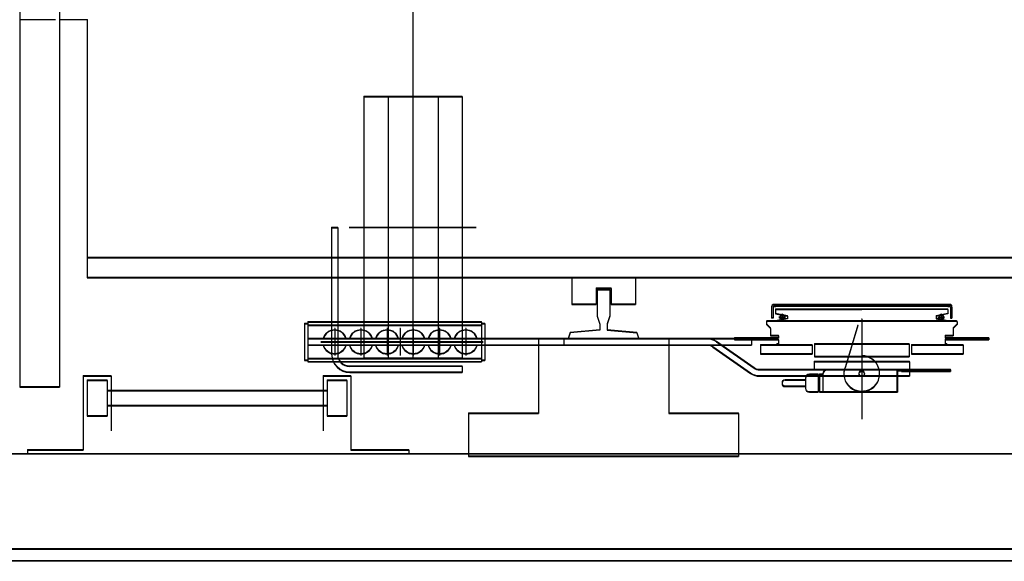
# Model space of a CAD drawing. Header units: millimetres. Extents: x -8642 to 28269, y -6609 to 3701.
# Tile 113 of 256: x 2194 to 2318, y -534 to -465. Entities that reach past the tile are written whole.
import ezdxf

# ---------------------------------------------------------------- set-up
doc = ezdxf.new("R2010")
doc.units = ezdxf.units.MM
doc.header["$LTSCALE"] = 1000
doc.header["$MEASUREMENT"] = 0
doc.linetypes.add('rzut 1 pietra$0$ArchiTECH.PC Solid Line Type', pattern=[0])
doc.linetypes.add('SUFIT_1 PIETRO$0$ArchiTECH.PC Solid Line Type', pattern=[0])
doc.layers.add('IS_ARCH', color=254, linetype='Continuous', lineweight=18)
doc.layers.add('SUFIT_1 PIETRO$0$INWENTARYZACJA', color=254, linetype='Continuous')

msp = doc.modelspace()

# ---------------------------------------------------------------- linework, layer by layer
at = {"layer": 'IS_ARCH', "linetype": 'rzut 1 pietra$0$ArchiTECH.PC Solid Line Type'}
for p, q in [((2199, -329.07), (2199, -511.57)), ((2199, -329.07), (2199, -511.57)), ((2199, -329.07), (2199, -511.57)), ((2243.5, -342.62), (2243.5, -508.02)), ((2243.5, -342.62), (2243.5, -508.02)), ((2243.5, -342.62), (2243.5, -508.02)), ((2202.5, -465.32), (2202.5, -497.82)), ((2202.5, -465.32), (2202.5, -497.82)), ((2202.5, -465.32), (2202.5, -497.82)), ((2237.3, -475.05), (2249.68, -475.05)), ((2237.3, -475.05), (2237.3, -507.99)), ((2237.3, -475.05), (2249.68, -475.05)), ((2237.3, -475.05), (2237.3, -507.99)), ((2237.3, -475.05), (2237.3, -507.99)), ((2237.3, -475.05), (2249.68, -475.05)), ((2240.4, -475.05), (2240.4, -507.99)), ((2240.4, -475.05), (2240.4, -507.99)), ((2240.4, -475.05), (2240.4, -507.99)), ((2246.68, -475.05), (2246.68, -507.99)), ((2246.68, -475.05), (2246.68, -507.99)), ((2246.68, -475.05), (2246.68, -507.99)), ((2249.68, -475.05), (2249.68, -507.99)), ((2249.68, -475.05), (2249.68, -507.99)), ((2249.68, -475.05), (2249.68, -507.99)), ((2233.27, -491.52), (2233.27, -507.45)), ((2233.27, -491.52), (2234.03, -491.52)), ((2233.27, -491.52), (2233.27, -507.45)), ((2233.27, -491.52), (2234.03, -491.52)), ((2233.27, -491.52), (2234.03, -491.52)), ((2233.27, -491.52), (2233.27, -507.45)), ((2234.03, -491.52), (2234.03, -507.49)), ((2234.03, -491.52), (2234.03, -507.49)), ((2234.03, -491.52), (2234.03, -507.49)), ((2251.44, -491.52), (2235.46, -491.52)), ((2251.44, -491.52), (2235.46, -491.52)), ((2251.44, -491.52), (2235.46, -491.52)), ((2202.5, -495.32), (2352.5, -495.32)), ((2202.5, -495.32), (2352.5, -495.32)), ((2202.5, -495.32), (2352.5, -495.32)), ((2202.5, -497.82), (2355, -497.82)), ((2202.5, -497.82), (2355, -497.82)), ((2202.5, -497.82), (2355, -497.82)), ((2263.5, -497.82), (2263.5, -501.17)), ((2263.5, -497.82), (2263.5, -501.17)), ((2263.5, -497.82), (2263.5, -501.17)), ((2271.5, -497.82), (2271.5, -501.17)), ((2271.5, -497.82), (2271.5, -501.17)), ((2271.5, -497.82), (2271.5, -501.17)), ((2266.56, -499.17), (2266.56, -501.17)), ((2266.56, -499.17), (2268.44, -499.17)), ((2266.56, -499.17), (2266.56, -501.17)), ((2266.56, -499.17), (2268.44, -499.17)), ((2266.56, -499.17), (2268.44, -499.17)), ((2266.56, -499.17), (2266.56, -501.17)), ((2266.71, -499.32), (2266.71, -502.66)), ((2266.71, -499.32), (2268.29, -499.32)), ((2266.71, -499.32), (2266.71, -502.66)), ((2266.71, -499.32), (2268.29, -499.32)), ((2266.71, -499.32), (2268.29, -499.32)), ((2266.71, -499.32), (2266.71, -502.66)), ((2268.29, -499.32), (2268.29, -502.66)), ((2268.29, -499.32), (2268.29, -502.66)), ((2268.29, -499.32), (2268.29, -502.66)), ((2268.44, -499.17), (2268.44, -501.17)), ((2268.44, -499.17), (2268.44, -501.17)), ((2268.44, -499.17), (2268.44, -501.17)), ((2263.5, -501.17), (2266.56, -501.17)), ((2263.5, -501.17), (2266.56, -501.17)), ((2263.5, -501.17), (2266.56, -501.17)), ((2268.44, -501.17), (2271.5, -501.17)), ((2268.44, -501.17), (2271.5, -501.17)), ((2268.44, -501.17), (2271.5, -501.17)), ((2288.65, -501.51), (2288.65, -502.91)), ((2288.65, -501.51), (2288.65, -502.91)), ((2288.65, -501.51), (2288.65, -502.91)), ((2288.85, -501.51), (2288.85, -502.91)), ((2288.85, -501.51), (2288.85, -502.91)), ((2288.85, -501.51), (2288.85, -502.91)), ((2288.95, -501.21), (2311.05, -501.21)), ((2288.95, -501.21), (2311.05, -501.21)), ((2288.95, -501.21), (2311.05, -501.21)), ((2288.95, -501.41), (2289.18, -501.41)), ((2288.95, -501.41), (2289.18, -501.41)), ((2288.95, -501.41), (2289.18, -501.41)), ((2289.15, -501.81), (2289.15, -502.36)), ((2289.15, -501.81), (2300, -501.81)), ((2289.15, -501.81), (2289.15, -502.36)), ((2289.15, -501.81), (2300, -501.81)), ((2289.15, -501.81), (2300, -501.81)), ((2289.15, -501.81), (2289.15, -502.36)), ((2310.83, -501.41), (2289.18, -501.41)), ((2310.83, -501.41), (2289.18, -501.41)), ((2310.83, -501.41), (2289.18, -501.41)), ((2310.85, -501.81), (2300, -501.81)), ((2310.85, -501.81), (2300, -501.81)), ((2310.85, -501.81), (2300, -501.81)), ((2310.83, -501.41), (2311.05, -501.41)), ((2310.83, -501.41), (2311.05, -501.41)), ((2310.83, -501.41), (2311.05, -501.41)), ((2310.85, -501.81), (2310.85, -502.36)), ((2310.85, -501.81), (2310.85, -502.36)), ((2310.85, -501.81), (2310.85, -502.36)), ((2311.15, -501.51), (2311.15, -502.91)), ((2311.15, -501.51), (2311.15, -502.91)), ((2311.15, -501.51), (2311.15, -502.91)), ((2311.35, -501.51), (2311.35, -502.91)), ((2311.35, -501.51), (2311.35, -502.91)), ((2311.35, -501.51), (2311.35, -502.91)), ((2266.71, -502.66), (2267.02, -503.66)), ((2266.71, -502.66), (2267.02, -503.66)), ((2266.71, -502.66), (2267.02, -503.66)), ((2268.29, -502.66), (2267.97, -503.66)), ((2268.29, -502.66), (2267.97, -503.66)), ((2268.29, -502.66), (2267.97, -503.66)), ((2288.85, -502.91), (2288.65, -502.91)), ((2288.85, -502.91), (2288.65, -502.91)), ((2288.85, -502.91), (2288.65, -502.91)), ((2289.15, -502.36), (2290.65, -502.63)), ((2289.15, -502.36), (2290.65, -502.63)), ((2289.15, -502.36), (2290.65, -502.63)), ((2290.65, -503), (2289.15, -503.26)), ((2290.65, -503), (2289.15, -503.26)), ((2290.65, -503), (2289.15, -503.26)), ((2289.58, -502.81), (2290.42, -502.81)), ((2289.58, -502.81), (2290.42, -502.81)), ((2289.58, -502.81), (2290.42, -502.81)), ((2290, -502.39), (2290, -503.23)), ((2290, -502.39), (2290, -503.23)), ((2290, -502.39), (2290, -503.23)), ((2290.65, -502.63), (2290.65, -503)), ((2290.65, -502.63), (2290.65, -503)), ((2290.65, -502.63), (2290.65, -503)), ((2300, -503.04), (2300, -515.61)), ((2300, -503.04), (2300, -515.61)), ((2300, -503.04), (2300, -515.61)), ((2310.85, -502.36), (2309.35, -502.63)), ((2310.85, -502.36), (2309.35, -502.63)), ((2310.85, -502.36), (2309.35, -502.63)), ((2309.35, -502.63), (2309.35, -503)), ((2309.35, -502.63), (2309.35, -503)), ((2309.35, -502.63), (2309.35, -503)), ((2309.35, -503), (2310.85, -503.26)), ((2309.35, -503), (2310.85, -503.26)), ((2309.35, -503), (2310.85, -503.26)), ((2309.58, -502.81), (2310.42, -502.81)), ((2309.58, -502.81), (2310.42, -502.81)), ((2309.58, -502.81), (2310.42, -502.81)), ((2310, -502.39), (2310, -503.23)), ((2310, -502.39), (2310, -503.23)), ((2310, -502.39), (2310, -503.23)), ((2311.15, -502.91), (2311.35, -502.91)), ((2311.15, -502.91), (2311.35, -502.91)), ((2311.15, -502.91), (2311.35, -502.91)), ((2229.85, -503.62), (2229.85, -508.22)), ((2229.85, -503.62), (2230.25, -503.62)), ((2229.85, -503.62), (2229.85, -508.22)), ((2229.85, -503.62), (2230.25, -503.62)), ((2229.85, -503.62), (2230.25, -503.62)), ((2229.85, -503.62), (2229.85, -508.22)), ((2230.25, -503.42), (2252.15, -503.42)), ((2230.25, -503.42), (2230.25, -508.42)), ((2230.25, -503.42), (2252.15, -503.42)), ((2230.25, -503.42), (2230.25, -508.42)), ((2230.25, -503.42), (2230.25, -508.42)), ((2230.25, -503.42), (2252.15, -503.42)), ((2230.25, -503.82), (2252.15, -503.82)), ((2230.25, -503.82), (2252.15, -503.82)), ((2230.25, -503.82), (2252.15, -503.82)), ((2233.65, -504.21), (2233.65, -507.6)), ((2233.65, -504.21), (2233.65, -507.6)), ((2233.65, -504.21), (2233.65, -507.6)), ((2236.95, -504.21), (2236.95, -507.6)), ((2236.95, -504.21), (2236.95, -507.6)), ((2236.95, -504.21), (2236.95, -507.6)), ((2240.25, -504.21), (2240.25, -507.6)), ((2240.25, -504.21), (2240.25, -507.6)), ((2240.25, -504.21), (2240.25, -507.6)), ((2241.9, -504.21), (2241.9, -507.6)), ((2241.9, -504.21), (2241.9, -507.6)), ((2241.9, -504.21), (2241.9, -507.6)), ((2243.55, -504.21), (2243.55, -507.6)), ((2243.55, -504.21), (2243.55, -507.6)), ((2243.55, -504.21), (2243.55, -507.6)), ((2246.85, -504.21), (2246.85, -507.6)), ((2246.85, -504.21), (2246.85, -507.6)), ((2246.85, -504.21), (2246.85, -507.6)), ((2250.15, -504.21), (2250.15, -507.6)), ((2250.15, -504.21), (2250.15, -507.6)), ((2250.15, -504.21), (2250.15, -507.6)), ((2252.15, -503.42), (2252.15, -508.42)), ((2252.15, -503.42), (2252.15, -508.42)), ((2252.15, -503.42), (2252.15, -508.42)), ((2252.15, -503.62), (2252.55, -503.62)), ((2252.15, -503.62), (2252.55, -503.62)), ((2252.15, -503.62), (2252.55, -503.62)), ((2252.55, -503.62), (2252.55, -508.22)), ((2252.55, -503.62), (2252.55, -508.22)), ((2252.55, -503.62), (2252.55, -508.22)), ((2267.02, -504.41), (2263.3, -504.73)), ((2267.02, -504.41), (2263.3, -504.73)), ((2267.02, -504.41), (2263.3, -504.73)), ((2267.02, -503.66), (2267.02, -504.41)), ((2267.02, -503.66), (2267.02, -504.41)), ((2267.02, -503.66), (2267.02, -504.41)), ((2267.97, -503.66), (2267.97, -504.41)), ((2267.97, -503.66), (2267.97, -504.41)), ((2267.97, -503.66), (2267.97, -504.41)), ((2267.97, -504.41), (2271.7, -504.73)), ((2267.97, -504.41), (2271.7, -504.73)), ((2267.97, -504.41), (2271.7, -504.73)), ((2288.1, -503.26), (2288, -503.36)), ((2288.1, -503.26), (2288, -503.36)), ((2288.1, -503.26), (2288, -503.36)), ((2288, -503.36), (2288, -503.71)), ((2288, -503.36), (2288, -503.71)), ((2288, -503.36), (2288, -503.71)), ((2288, -503.71), (2288.5, -504.21)), ((2288, -503.71), (2288.5, -504.21)), ((2288, -503.71), (2288.5, -504.21)), ((2288.1, -503.26), (2311.9, -503.26)), ((2288.1, -503.26), (2311.9, -503.26)), ((2288.1, -503.26), (2311.9, -503.26)), ((2288.5, -504.21), (2288.5, -505.11)), ((2288.5, -504.21), (2288.5, -505.11)), ((2288.5, -504.21), (2288.5, -505.11)), ((2299.5, -503.81), (2297.94, -509.02)), ((2299.5, -503.81), (2297.94, -509.02)), ((2299.5, -503.81), (2297.94, -509.02)), ((2312, -503.71), (2311.5, -504.21)), ((2312, -503.71), (2311.5, -504.21)), ((2312, -503.71), (2311.5, -504.21)), ((2311.5, -504.21), (2311.5, -505.11)), ((2311.5, -504.21), (2311.5, -505.11)), ((2311.5, -504.21), (2311.5, -505.11)), ((2311.9, -503.26), (2312, -503.36)), ((2311.9, -503.26), (2312, -503.36)), ((2311.9, -503.26), (2312, -503.36)), ((2312, -503.36), (2312, -503.71)), ((2312, -503.36), (2312, -503.71)), ((2312, -503.36), (2312, -503.71)), ((2230.25, -505.52), (2286.1, -505.52)), ((2230.25, -505.52), (2286.1, -505.52)), ((2230.25, -505.52), (2286.1, -505.52)), ((2259.3, -505.52), (2275.7, -505.52)), ((2259.3, -505.52), (2259.3, -514.92)), ((2259.3, -505.52), (2275.7, -505.52)), ((2259.3, -505.52), (2259.3, -514.92)), ((2259.3, -505.52), (2259.3, -514.92)), ((2259.3, -505.52), (2275.7, -505.52)), ((2262.5, -505.52), (2262.5, -506.32)), ((2280.55, -505.52), (2262.5, -505.52)), ((2262.5, -505.52), (2262.5, -506.32)), ((2280.55, -505.52), (2262.5, -505.52)), ((2280.55, -505.52), (2262.5, -505.52)), ((2262.5, -505.52), (2262.5, -506.32)), ((2263.3, -504.73), (2263.05, -505.52)), ((2263.3, -504.73), (2263.05, -505.52)), ((2263.3, -504.73), (2263.05, -505.52)), ((2271.7, -504.73), (2271.95, -505.52)), ((2271.7, -504.73), (2271.95, -505.52)), ((2271.7, -504.73), (2271.95, -505.52)), ((2275.7, -505.52), (2275.7, -514.92)), ((2275.7, -505.52), (2275.7, -514.92)), ((2275.7, -505.52), (2275.7, -514.92)), ((2284, -505.41), (2289.5, -505.41)), ((2284, -505.41), (2284, -505.61)), ((2284, -505.41), (2289.5, -505.41)), ((2284, -505.41), (2284, -505.61)), ((2284, -505.41), (2284, -505.61)), ((2284, -505.41), (2289.5, -505.41)), ((2284, -505.61), (2289.5, -505.61)), ((2284, -505.61), (2289.5, -505.61)), ((2284, -505.61), (2289.5, -505.61)), ((2286.1, -505.52), (2286.1, -506.32)), ((2286.1, -505.52), (2286.1, -506.32)), ((2286.1, -505.52), (2286.1, -506.32)), ((2288.5, -505.11), (2289.5, -505.11)), ((2288.5, -505.11), (2289.5, -505.11)), ((2288.5, -505.11), (2289.5, -505.11)), ((2289.5, -505.11), (2289.5, -505.41)), ((2289.5, -505.11), (2289.5, -505.41)), ((2289.5, -505.11), (2289.5, -505.41)), ((2289.5, -505.61), (2289.5, -506.16)), ((2289.5, -505.61), (2289.5, -506.16)), ((2289.5, -505.61), (2289.5, -506.16)), ((2310.5, -505.11), (2310.5, -505.41)), ((2310.5, -505.11), (2311.5, -505.11)), ((2310.5, -505.11), (2310.5, -505.41)), ((2310.5, -505.11), (2311.5, -505.11)), ((2310.5, -505.11), (2311.5, -505.11)), ((2310.5, -505.11), (2310.5, -505.41)), ((2316, -505.41), (2310.5, -505.41)), ((2316, -505.41), (2310.5, -505.41)), ((2316, -505.41), (2310.5, -505.41)), ((2310.5, -505.61), (2310.5, -506.16)), ((2310.5, -505.61), (2316, -505.61)), ((2310.5, -505.61), (2310.5, -506.16)), ((2310.5, -505.61), (2316, -505.61)), ((2310.5, -505.61), (2316, -505.61)), ((2310.5, -505.61), (2310.5, -506.16)), ((2316, -505.41), (2316, -505.61)), ((2316, -505.41), (2316, -505.61)), ((2316, -505.41), (2316, -505.61)), ((2230.25, -506.32), (2286.1, -506.32)), ((2230.25, -506.32), (2286.1, -506.32)), ((2230.25, -506.32), (2286.1, -506.32)), ((2231.9, -505.92), (2252.36, -505.92)), ((2231.9, -505.92), (2252.36, -505.92)), ((2231.9, -505.92), (2252.36, -505.92)), ((2280.55, -506.32), (2262.5, -506.32)), ((2280.55, -506.32), (2262.5, -506.32)), ((2280.55, -506.32), (2262.5, -506.32)), ((2281.24, -506.54), (2285.98, -509.86)), ((2281.24, -506.54), (2285.98, -509.86)), ((2281.24, -506.54), (2285.98, -509.86)), ((2281.7, -505.88), (2286.44, -509.2)), ((2281.7, -505.88), (2286.44, -509.2)), ((2281.7, -505.88), (2286.44, -509.2)), ((2287.25, -506.31), (2293.75, -506.31)), ((2287.25, -506.31), (2287.25, -507.41)), ((2287.25, -506.31), (2293.75, -506.31)), ((2287.25, -506.31), (2287.25, -507.41)), ((2287.25, -506.31), (2287.25, -507.41)), ((2287.25, -506.31), (2293.75, -506.31)), ((2289.3, -506.16), (2289.5, -506.16)), ((2289.3, -506.16), (2289.3, -506.31)), ((2289.3, -506.16), (2289.5, -506.16)), ((2289.3, -506.16), (2289.3, -506.31)), ((2289.3, -506.16), (2289.3, -506.31)), ((2289.3, -506.16), (2289.5, -506.16)), ((2293.75, -506.31), (2293.75, -507.41)), ((2293.75, -506.31), (2293.75, -507.41)), ((2293.75, -506.31), (2293.75, -507.41)), ((2294.05, -506.18), (2305.95, -506.18)), ((2294.05, -506.18), (2294.05, -507.78)), ((2294.05, -506.18), (2305.95, -506.18)), ((2294.05, -506.18), (2294.05, -507.78)), ((2294.05, -506.18), (2294.05, -507.78)), ((2294.05, -506.18), (2305.95, -506.18)), ((2305.95, -506.18), (2305.95, -507.78)), ((2305.95, -506.18), (2305.95, -507.78)), ((2305.95, -506.18), (2305.95, -507.78)), ((2306.25, -506.31), (2312.75, -506.31)), ((2306.25, -506.31), (2306.25, -507.41)), ((2306.25, -506.31), (2312.75, -506.31)), ((2306.25, -506.31), (2306.25, -507.41)), ((2306.25, -506.31), (2306.25, -507.41)), ((2306.25, -506.31), (2312.75, -506.31)), ((2310.5, -506.16), (2310.7, -506.16)), ((2310.5, -506.16), (2310.7, -506.16)), ((2310.5, -506.16), (2310.7, -506.16)), ((2310.7, -506.16), (2310.7, -506.31)), ((2310.7, -506.16), (2310.7, -506.31)), ((2310.7, -506.16), (2310.7, -506.31)), ((2312.75, -506.31), (2312.75, -507.41)), ((2312.75, -506.31), (2312.75, -507.41)), ((2312.75, -506.31), (2312.75, -507.41)), ((2230.25, -508.02), (2252.15, -508.02)), ((2230.25, -508.02), (2252.15, -508.02)), ((2230.25, -508.02), (2252.15, -508.02)), ((2237.3, -507.99), (2249.68, -507.99)), ((2237.3, -507.99), (2249.68, -507.99)), ((2237.3, -507.99), (2249.68, -507.99)), ((2237.3, -507.99), (2249.68, -507.99)), ((2237.3, -507.99), (2249.68, -507.99)), ((2237.3, -507.99), (2249.68, -507.99)), ((2287.25, -507.41), (2293.75, -507.41)), ((2287.25, -507.41), (2293.75, -507.41)), ((2287.25, -507.41), (2293.75, -507.41)), ((2294.05, -507.78), (2305.95, -507.78)), ((2294.05, -507.78), (2305.95, -507.78)), ((2294.05, -507.78), (2305.95, -507.78)), ((2306.25, -507.41), (2312.75, -507.41)), ((2306.25, -507.41), (2312.75, -507.41)), ((2306.25, -507.41), (2312.75, -507.41)), ((2229.85, -508.22), (2230.25, -508.22)), ((2229.85, -508.22), (2230.25, -508.22)), ((2229.85, -508.22), (2230.25, -508.22)), ((2230.25, -508.42), (2252.15, -508.42)), ((2230.25, -508.42), (2252.15, -508.42)), ((2230.25, -508.42), (2252.15, -508.42)), ((2249.68, -508.99), (2235.53, -508.99)), ((2249.68, -508.99), (2235.53, -508.99)), ((2249.68, -508.99), (2235.53, -508.99)), ((2249.68, -508.97), (2249.68, -509.75)), ((2249.68, -508.97), (2249.68, -509.75)), ((2249.68, -508.97), (2249.68, -509.75)), ((2252.15, -508.22), (2252.55, -508.22)), ((2252.15, -508.22), (2252.55, -508.22)), ((2252.15, -508.22), (2252.55, -508.22)), ((2294, -508.41), (2294, -509.41)), ((2294, -508.41), (2306, -508.41)), ((2294, -508.41), (2294, -509.41)), ((2294, -508.41), (2306, -508.41)), ((2294, -508.41), (2306, -508.41)), ((2294, -508.41), (2294, -509.41)), ((2306, -508.41), (2306, -509.41)), ((2306, -508.41), (2306, -509.41)), ((2306, -508.41), (2306, -509.41)), ((2202, -510.2), (2205.5, -510.2)), ((2202, -510.2), (2202, -519.5)), ((2202, -510.2), (2205.5, -510.2)), ((2202, -510.2), (2202, -519.5)), ((2202, -510.2), (2202, -519.5)), ((2202, -510.2), (2205.5, -510.2)), ((2205.5, -510.2), (2205.5, -517.1)), ((2205.5, -510.2), (2205.5, -517.1)), ((2205.5, -510.2), (2205.5, -517.1)), ((2232.2, -510.2), (2232.2, -517.1)), ((2232.2, -510.2), (2235.7, -510.2)), ((2232.2, -510.2), (2232.2, -517.1)), ((2232.2, -510.2), (2235.7, -510.2)), ((2232.2, -510.2), (2235.7, -510.2)), ((2232.2, -510.2), (2232.2, -517.1)), ((2235.57, -509.75), (2249.68, -509.75)), ((2235.57, -509.75), (2249.68, -509.75)), ((2235.57, -509.75), (2249.68, -509.75)), ((2235.7, -510.2), (2235.7, -519.5)), ((2235.7, -510.2), (2235.7, -519.5)), ((2235.7, -510.2), (2235.7, -519.5)), ((2287.13, -509.42), (2306, -509.42)), ((2287.13, -509.42), (2306, -509.42)), ((2287.13, -509.42), (2306, -509.42)), ((2287.13, -510.22), (2306, -510.22)), ((2287.13, -510.22), (2306, -510.22)), ((2287.13, -510.22), (2306, -510.22)), ((2292.9, -510.5), (2292.9, -511.73)), ((2292.9, -510.5), (2292.9, -511.73)), ((2292.9, -510.5), (2292.9, -511.73)), ((2293.4, -510), (2294.5, -510)), ((2293.4, -510), (2294.5, -510)), ((2293.4, -510), (2294.5, -510)), ((2294, -509.41), (2297.81, -509.41)), ((2294, -509.41), (2297.81, -509.41)), ((2294, -509.41), (2297.81, -509.41)), ((2294.5, -510), (2294.5, -512.23)), ((2294.5, -510), (2294.5, -512.23)), ((2294.5, -510), (2294.5, -512.23)), ((2294.5, -510.2), (2294.7, -510.2)), ((2294.5, -510.2), (2294.7, -510.2)), ((2294.5, -510.2), (2294.7, -510.2)), ((2294.7, -510), (2295.1, -510)), ((2294.7, -510), (2294.7, -512.23)), ((2294.7, -510), (2295.1, -510)), ((2294.7, -510), (2294.7, -512.23)), ((2294.7, -510), (2294.7, -512.23)), ((2294.7, -510), (2295.1, -510)), ((2295.1, -510.01), (2295.1, -512.21)), ((2295.1, -510.01), (2295.1, -512.21)), ((2295.1, -510.01), (2295.1, -512.21)), ((2304.05, -509.41), (2311.15, -509.41)), ((2304.05, -509.41), (2311.15, -509.41)), ((2304.05, -509.41), (2311.15, -509.41)), ((2304.4, -509.41), (2304.4, -512.21)), ((2304.4, -509.41), (2304.4, -512.21)), ((2304.4, -509.41), (2304.4, -512.21)), ((2304.5, -509.51), (2304.5, -512.21)), ((2304.5, -509.51), (2305, -509.51)), ((2304.5, -509.51), (2304.5, -512.21)), ((2304.5, -509.51), (2305, -509.51)), ((2304.5, -509.51), (2305, -509.51)), ((2304.5, -509.51), (2304.5, -512.21)), ((2305, -509.41), (2305, -509.61)), ((2305, -509.41), (2305, -509.61)), ((2305, -509.41), (2305, -509.61)), ((2305, -509.61), (2311.15, -509.61)), ((2305, -509.61), (2311.15, -509.61)), ((2305, -509.61), (2311.15, -509.61)), ((2305.5, -509.41), (2305.5, -509.61)), ((2305.5, -509.41), (2305.5, -509.61)), ((2305.5, -509.41), (2305.5, -509.61)), ((2311.15, -509.41), (2306, -509.41)), ((2311.15, -509.41), (2306, -509.41)), ((2311.15, -509.41), (2306, -509.41)), ((2306, -509.42), (2306, -510.22)), ((2306, -509.42), (2306, -510.22)), ((2306, -509.42), (2306, -510.22)), ((2311.15, -509.41), (2311.15, -509.61)), ((2311.15, -509.41), (2311.15, -509.61)), ((2311.15, -509.41), (2311.15, -509.61)), ((2194, -511.57), (2199, -511.57)), ((2194, -511.57), (2199, -511.57)), ((2194, -511.57), (2199, -511.57)), ((2202.5, -510.75), (2205, -510.75)), ((2202.5, -510.75), (2202.5, -515.25)), ((2202.5, -510.75), (2205, -510.75)), ((2202.5, -510.75), (2202.5, -515.25)), ((2202.5, -510.75), (2202.5, -515.25)), ((2202.5, -510.75), (2205, -510.75)), ((2205, -510.75), (2205, -515.25)), ((2205, -510.75), (2205, -515.25)), ((2205, -510.75), (2205, -515.25)), ((2232.7, -510.75), (2235.2, -510.75)), ((2232.7, -510.75), (2232.7, -515.25)), ((2232.7, -510.75), (2235.2, -510.75)), ((2232.7, -510.75), (2232.7, -515.25)), ((2232.7, -510.75), (2232.7, -515.25)), ((2232.7, -510.75), (2235.2, -510.75)), ((2235.2, -510.75), (2235.2, -515.25)), ((2235.2, -510.75), (2235.2, -515.25)), ((2235.2, -510.75), (2235.2, -515.25)), ((2290.36, -510.71), (2292.9, -510.71)), ((2290.36, -510.71), (2292.9, -510.71)), ((2290.36, -510.71), (2292.9, -510.71)), ((2290.36, -511.51), (2292.9, -511.51)), ((2290.36, -511.51), (2292.9, -511.51)), ((2290.36, -511.51), (2292.9, -511.51)), ((2205, -512.05), (2232.7, -512.05)), ((2205, -512.05), (2232.7, -512.05)), ((2205, -512.05), (2232.7, -512.05)), ((2293.4, -512.23), (2294.5, -512.23)), ((2293.4, -512.23), (2294.5, -512.23)), ((2293.4, -512.23), (2294.5, -512.23)), ((2294.5, -512.02), (2294.7, -512.02)), ((2294.5, -512.02), (2294.7, -512.02)), ((2294.5, -512.02), (2294.7, -512.02)), ((2294.7, -512.23), (2295.1, -512.23)), ((2294.7, -512.23), (2295.1, -512.23)), ((2294.7, -512.23), (2295.1, -512.23)), ((2295.1, -512.21), (2304.5, -512.21)), ((2295.1, -512.21), (2304.5, -512.21)), ((2295.1, -512.21), (2304.5, -512.21)), ((2205, -513.95), (2232.7, -513.95)), ((2205, -513.95), (2232.7, -513.95)), ((2205, -513.95), (2232.7, -513.95)), ((2202.5, -515.25), (2205, -515.25)), ((2202.5, -515.25), (2205, -515.25)), ((2202.5, -515.25), (2205, -515.25)), ((2232.7, -515.25), (2235.2, -515.25)), ((2232.7, -515.25), (2235.2, -515.25)), ((2232.7, -515.25), (2235.2, -515.25)), ((2250.5, -514.92), (2259.3, -514.92)), ((2250.5, -514.92), (2250.5, -520.32)), ((2250.5, -514.92), (2259.3, -514.92)), ((2250.5, -514.92), (2250.5, -520.32)), ((2250.5, -514.92), (2250.5, -520.32)), ((2250.5, -514.92), (2259.3, -514.92)), ((2275.7, -514.92), (2284.5, -514.92)), ((2275.7, -514.92), (2284.5, -514.92)), ((2275.7, -514.92), (2284.5, -514.92)), ((2284.5, -514.92), (2284.5, -520.32)), ((2284.5, -514.92), (2284.5, -520.32)), ((2284.5, -514.92), (2284.5, -520.32)), ((2371.87, -520), (2182, -520)), ((2372, -520), (2182, -520)), ((2182, -520), (2372, -520)), ((2182, -520), (2372, -520)), ((2182, -520), (2372, -520)), ((2195, -519.5), (2202, -519.5)), ((2195, -519.5), (2195, -520)), ((2195, -519.5), (2202, -519.5)), ((2195, -519.5), (2195, -520)), ((2195, -519.5), (2195, -520)), ((2195, -519.5), (2202, -519.5)), ((2235.7, -519.5), (2243, -519.5)), ((2235.7, -519.5), (2243, -519.5)), ((2235.7, -519.5), (2243, -519.5)), ((2243, -519.5), (2243, -520)), ((2243, -519.5), (2243, -520)), ((2243, -519.5), (2243, -520)), ((2250.5, -520.32), (2284.5, -520.32)), ((2250.5, -520.32), (2284.5, -520.32)), ((2250.5, -520.32), (2284.5, -520.32)), ((2170, -532), (2383.87, -532)), ((2170, -532), (2384, -532)), ((2386, -533.51), (2160, -533.51))]:
    msp.add_line(p, q, dxfattribs=at)
for centre, radius in [((2290, -502.81), 0.3), ((2310, -502.81), 0.3), ((2300, -509.91), 0.34)]:
    msp.add_circle(centre, radius, dxfattribs=at)
for centre, radius, start, end in [((2288.95, -501.51), 0.3, 90, 180), ((2288.95, -501.51), 0.3, 90, 180), ((2288.95, -501.51), 0.1, 90, 180), ((2288.95, -501.51), 0.1, 90, 180), ((2311.05, -501.51), 0.3, 0, 90), ((2311.05, -501.51), 0.3, 0, 90), ((2311.05, -501.51), 0.1, 0, 90), ((2311.05, -501.51), 0.1, 0, 90), ((2233.65, -505.92), 1.5, 15.466, 164.534), ((2236.95, -505.92), 1.5, 15.466, 164.534), ((2240.25, -505.92), 1.5, 15.466, 164.534), ((2243.55, -505.92), 1.5, 15.466, 164.534), ((2246.85, -505.92), 1.5, 15.466, 164.534), ((2250.15, -505.92), 1.5, 15.466, 164.534), ((2280.55, -507.52), 2, 55, 90), ((2233.65, -505.92), 1.5, 195.466, 344.534), ((2236.95, -505.92), 1.5, 195.466, 344.534), ((2240.25, -505.92), 1.5, 195.466, 344.534), ((2243.55, -505.92), 1.5, 195.466, 344.534), ((2246.85, -505.92), 1.5, 195.466, 344.534), ((2250.15, -505.92), 1.5, 195.466, 344.534), ((2280.55, -507.52), 1.2, 55, 90), ((2235.57, -507.45), 2.3, 180, 270), ((2235.53, -507.49), 1.5, 180, 270), ((2300, -509.91), 2.25, 156.5423, 90), ((2287.13, -508.22), 1.2, 235, 270), ((2287.13, -508.22), 2, 235, 270), ((2293.4, -510.5), 0.5, 90, 180), ((2295.7, -510.01), 0.6, 90, 180), ((2290.36, -511.11), 0.4, 90, 270), ((2293.4, -511.73), 0.5, 180, 270)]:
    msp.add_arc(centre, radius, start, end, dxfattribs=at)
at = {"layer": 'SUFIT_1 PIETRO$0$INWENTARYZACJA', "linetype": 'SUFIT_1 PIETRO$0$ArchiTECH.PC Solid Line Type'}
for p, q in [((2194, -329.15), (2194, -511.65)), ((2194, -329.15), (2194, -511.65)), ((2194, -329.15), (2194, -511.65)), ((2199, -329.15), (2199, -511.65)), ((2199, -329.15), (2199, -511.65)), ((2199, -329.15), (2199, -511.65)), ((2243.5, -342.7), (2243.5, -508.1)), ((2243.5, -342.7), (2243.5, -508.1)), ((2243.5, -342.7), (2243.5, -508.1)), ((2194, -465.4), (2198.5, -465.4)), ((2194, -465.4), (2198.5, -465.4)), ((2194, -465.4), (2198.5, -465.4)), ((2199, -465.4), (2202.5, -465.4)), ((2199, -465.4), (2202.5, -465.4)), ((2199, -465.4), (2202.5, -465.4)), ((2202.5, -465.4), (2202.5, -497.9)), ((2202.5, -465.4), (2202.5, -497.9)), ((2202.5, -465.4), (2202.5, -497.9)), ((2237.3, -475.13), (2249.68, -475.13)), ((2237.3, -475.13), (2237.3, -508.07)), ((2237.3, -475.13), (2237.3, -508.07)), ((2237.3, -475.13), (2249.68, -475.13)), ((2237.3, -475.13), (2237.3, -508.07)), ((2237.3, -475.13), (2249.68, -475.13)), ((2240.4, -475.13), (2240.4, -508.07)), ((2240.4, -475.13), (2240.4, -508.07)), ((2240.4, -475.13), (2240.4, -508.07)), ((2246.68, -475.13), (2246.68, -508.07)), ((2246.68, -475.13), (2246.68, -508.07)), ((2246.68, -475.13), (2246.68, -508.07)), ((2249.68, -475.13), (2249.68, -508.07)), ((2249.68, -475.13), (2249.68, -508.07)), ((2249.68, -475.13), (2249.68, -508.07)), ((2233.27, -491.6), (2233.27, -507.53)), ((2233.27, -491.6), (2234.03, -491.6)), ((2233.27, -491.6), (2234.03, -491.6)), ((2233.27, -491.6), (2233.27, -507.53)), ((2233.27, -491.6), (2234.03, -491.6)), ((2233.27, -491.6), (2233.27, -507.53)), ((2234.03, -491.6), (2234.03, -507.57)), ((2234.03, -491.6), (2234.03, -507.57)), ((2234.03, -491.6), (2234.03, -507.57)), ((2251.44, -491.6), (2235.46, -491.6)), ((2251.44, -491.6), (2235.46, -491.6)), ((2251.44, -491.6), (2235.46, -491.6)), ((2202.5, -495.4), (2352.5, -495.4)), ((2202.5, -495.4), (2352.5, -495.4)), ((2202.5, -495.4), (2352.5, -495.4)), ((2202.5, -497.9), (2355, -497.9)), ((2202.5, -497.9), (2355, -497.9)), ((2202.5, -497.9), (2355, -497.9)), ((2263.5, -497.9), (2263.5, -501.25)), ((2263.5, -497.9), (2263.5, -501.25)), ((2263.5, -497.9), (2263.5, -501.25)), ((2271.5, -497.9), (2271.5, -501.25)), ((2271.5, -497.9), (2271.5, -501.25)), ((2271.5, -497.9), (2271.5, -501.25)), ((2266.56, -499.25), (2266.56, -501.25)), ((2266.56, -499.25), (2268.44, -499.25)), ((2266.56, -499.25), (2268.44, -499.25)), ((2266.56, -499.25), (2266.56, -501.25)), ((2266.56, -499.25), (2268.44, -499.25)), ((2266.56, -499.25), (2266.56, -501.25)), ((2266.71, -499.4), (2266.71, -502.74)), ((2266.71, -499.4), (2268.29, -499.4)), ((2266.71, -499.4), (2268.29, -499.4)), ((2266.71, -499.4), (2266.71, -502.74)), ((2266.71, -499.4), (2268.29, -499.4)), ((2266.71, -499.4), (2266.71, -502.74)), ((2268.29, -499.4), (2268.29, -502.74)), ((2268.29, -499.4), (2268.29, -502.74)), ((2268.29, -499.4), (2268.29, -502.74)), ((2268.44, -499.25), (2268.44, -501.25)), ((2268.44, -499.25), (2268.44, -501.25)), ((2268.44, -499.25), (2268.44, -501.25)), ((2263.5, -501.25), (2266.56, -501.25)), ((2263.5, -501.25), (2266.56, -501.25)), ((2263.5, -501.25), (2266.56, -501.25)), ((2268.44, -501.25), (2271.5, -501.25)), ((2268.44, -501.25), (2271.5, -501.25)), ((2268.44, -501.25), (2271.5, -501.25)), ((2288.65, -501.6), (2288.65, -503)), ((2288.65, -501.6), (2288.65, -503)), ((2288.65, -501.6), (2288.65, -503)), ((2288.85, -501.6), (2288.85, -503)), ((2288.85, -501.6), (2288.85, -503)), ((2288.85, -501.6), (2288.85, -503)), ((2288.95, -501.3), (2311.05, -501.3)), ((2288.95, -501.3), (2311.05, -501.3)), ((2288.95, -501.3), (2311.05, -501.3)), ((2288.95, -501.5), (2289.18, -501.5)), ((2288.95, -501.5), (2289.18, -501.5)), ((2288.95, -501.5), (2289.18, -501.5)), ((2289.15, -501.9), (2289.15, -502.45)), ((2289.15, -501.9), (2300, -501.9)), ((2289.15, -501.9), (2300, -501.9)), ((2289.15, -501.9), (2289.15, -502.45)), ((2289.15, -501.9), (2300, -501.9)), ((2289.15, -501.9), (2289.15, -502.45)), ((2310.83, -501.5), (2289.18, -501.5)), ((2310.83, -501.5), (2289.18, -501.5)), ((2310.83, -501.5), (2289.18, -501.5)), ((2310.85, -501.9), (2300, -501.9)), ((2310.85, -501.9), (2300, -501.9)), ((2310.85, -501.9), (2300, -501.9)), ((2310.83, -501.5), (2311.05, -501.5)), ((2310.83, -501.5), (2311.05, -501.5)), ((2310.83, -501.5), (2311.05, -501.5)), ((2310.85, -501.9), (2310.85, -502.45)), ((2310.85, -501.9), (2310.85, -502.45)), ((2310.85, -501.9), (2310.85, -502.45)), ((2311.15, -501.6), (2311.15, -503)), ((2311.15, -501.6), (2311.15, -503)), ((2311.15, -501.6), (2311.15, -503)), ((2311.35, -501.6), (2311.35, -503)), ((2311.35, -501.6), (2311.35, -503)), ((2311.35, -501.6), (2311.35, -503)), ((2266.71, -502.74), (2267.02, -503.74)), ((2266.71, -502.74), (2267.02, -503.74)), ((2266.71, -502.74), (2267.02, -503.74)), ((2268.29, -502.74), (2267.97, -503.74)), ((2268.29, -502.74), (2267.97, -503.74)), ((2268.29, -502.74), (2267.97, -503.74)), ((2288.85, -503), (2288.65, -503)), ((2288.85, -503), (2288.65, -503)), ((2288.85, -503), (2288.65, -503)), ((2289.15, -502.45), (2290.65, -502.71)), ((2289.15, -502.45), (2290.65, -502.71)), ((2289.15, -502.45), (2290.65, -502.71)), ((2290.65, -503.08), (2289.15, -503.35)), ((2290.65, -503.08), (2289.15, -503.35)), ((2290.65, -503.08), (2289.15, -503.35)), ((2289.58, -502.9), (2290.42, -502.9)), ((2289.58, -502.9), (2290.42, -502.9)), ((2289.58, -502.9), (2290.42, -502.9)), ((2290, -502.48), (2290, -503.32)), ((2290, -502.48), (2290, -503.32)), ((2290, -502.48), (2290, -503.32)), ((2290.65, -502.71), (2290.65, -503.08)), ((2290.65, -502.71), (2290.65, -503.08)), ((2290.65, -502.71), (2290.65, -503.08)), ((2300, -503.12), (2300, -515.69)), ((2300, -503.12), (2300, -515.69)), ((2300, -503.12), (2300, -515.69)), ((2310.85, -502.45), (2309.35, -502.71)), ((2310.85, -502.45), (2309.35, -502.71)), ((2310.85, -502.45), (2309.35, -502.71)), ((2309.35, -502.71), (2309.35, -503.08)), ((2309.35, -502.71), (2309.35, -503.08)), ((2309.35, -502.71), (2309.35, -503.08)), ((2309.35, -503.08), (2310.85, -503.35)), ((2309.35, -503.08), (2310.85, -503.35)), ((2309.35, -503.08), (2310.85, -503.35)), ((2309.58, -502.9), (2310.42, -502.9)), ((2309.58, -502.9), (2310.42, -502.9)), ((2309.58, -502.9), (2310.42, -502.9)), ((2310, -502.48), (2310, -503.32)), ((2310, -502.48), (2310, -503.32)), ((2310, -502.48), (2310, -503.32)), ((2311.15, -503), (2311.35, -503)), ((2311.15, -503), (2311.35, -503)), ((2311.15, -503), (2311.35, -503)), ((2229.85, -503.7), (2229.85, -508.3)), ((2229.85, -503.7), (2230.25, -503.7)), ((2229.85, -503.7), (2230.25, -503.7)), ((2229.85, -503.7), (2229.85, -508.3)), ((2229.85, -503.7), (2230.25, -503.7)), ((2229.85, -503.7), (2229.85, -508.3)), ((2230.25, -503.5), (2252.15, -503.5)), ((2230.25, -503.5), (2230.25, -508.5)), ((2230.25, -503.5), (2230.25, -508.5)), ((2230.25, -503.5), (2252.15, -503.5)), ((2230.25, -503.5), (2230.25, -508.5)), ((2230.25, -503.5), (2252.15, -503.5)), ((2230.25, -503.9), (2252.15, -503.9)), ((2230.25, -503.9), (2252.15, -503.9)), ((2230.25, -503.9), (2252.15, -503.9)), ((2233.65, -504.29), (2233.65, -507.68)), ((2233.65, -504.29), (2233.65, -507.68)), ((2233.65, -504.29), (2233.65, -507.68)), ((2236.95, -504.29), (2236.95, -507.68)), ((2236.95, -504.29), (2236.95, -507.68)), ((2236.95, -504.29), (2236.95, -507.68)), ((2240.25, -504.29), (2240.25, -507.68)), ((2240.25, -504.29), (2240.25, -507.68)), ((2240.25, -504.29), (2240.25, -507.68)), ((2241.9, -504.29), (2241.9, -507.68)), ((2241.9, -504.29), (2241.9, -507.68)), ((2241.9, -504.29), (2241.9, -507.68)), ((2243.55, -504.29), (2243.55, -507.68)), ((2243.55, -504.29), (2243.55, -507.68)), ((2243.55, -504.29), (2243.55, -507.68)), ((2246.85, -504.29), (2246.85, -507.68)), ((2246.85, -504.29), (2246.85, -507.68)), ((2246.85, -504.29), (2246.85, -507.68)), ((2250.15, -504.29), (2250.15, -507.68)), ((2250.15, -504.29), (2250.15, -507.68)), ((2250.15, -504.29), (2250.15, -507.68)), ((2252.15, -503.5), (2252.15, -508.5)), ((2252.15, -503.5), (2252.15, -508.5)), ((2252.15, -503.5), (2252.15, -508.5)), ((2252.15, -503.7), (2252.55, -503.7)), ((2252.15, -503.7), (2252.55, -503.7)), ((2252.15, -503.7), (2252.55, -503.7)), ((2252.55, -503.7), (2252.55, -508.3)), ((2252.55, -503.7), (2252.55, -508.3)), ((2252.55, -503.7), (2252.55, -508.3)), ((2267.02, -503.74), (2267.02, -504.49)), ((2267.02, -503.74), (2267.02, -504.49)), ((2267.02, -503.74), (2267.02, -504.49)), ((2267.97, -503.74), (2267.97, -504.49)), ((2267.97, -503.74), (2267.97, -504.49)), ((2267.97, -503.74), (2267.97, -504.49)), ((2288.1, -503.35), (2288, -503.45)), ((2288.1, -503.35), (2288, -503.45)), ((2288.1, -503.35), (2288, -503.45)), ((2288, -503.45), (2288, -503.8)), ((2288, -503.45), (2288, -503.8)), ((2288, -503.45), (2288, -503.8)), ((2288, -503.8), (2288.5, -504.3)), ((2288, -503.8), (2288.5, -504.3)), ((2288, -503.8), (2288.5, -504.3)), ((2288.1, -503.35), (2311.9, -503.35)), ((2288.1, -503.35), (2311.9, -503.35)), ((2288.1, -503.35), (2311.9, -503.35)), ((2288.5, -504.3), (2288.5, -505.2)), ((2288.5, -504.3), (2288.5, -505.2)), ((2288.5, -504.3), (2288.5, -505.2)), ((2299.5, -503.9), (2297.94, -509.1)), ((2299.5, -503.9), (2297.94, -509.1)), ((2299.5, -503.9), (2297.94, -509.1)), ((2312, -503.8), (2311.5, -504.3)), ((2312, -503.8), (2311.5, -504.3)), ((2312, -503.8), (2311.5, -504.3)), ((2311.5, -504.3), (2311.5, -505.2)), ((2311.5, -504.3), (2311.5, -505.2)), ((2311.5, -504.3), (2311.5, -505.2)), ((2311.9, -503.35), (2312, -503.45)), ((2311.9, -503.35), (2312, -503.45)), ((2311.9, -503.35), (2312, -503.45)), ((2312, -503.45), (2312, -503.8)), ((2312, -503.45), (2312, -503.8)), ((2312, -503.45), (2312, -503.8)), ((2230.25, -505.6), (2286.1, -505.6)), ((2230.25, -505.6), (2286.1, -505.6)), ((2230.25, -505.6), (2286.1, -505.6)), ((2259.3, -505.6), (2275.7, -505.6)), ((2259.3, -505.6), (2259.3, -515)), ((2259.3, -505.6), (2259.3, -515)), ((2259.3, -505.6), (2275.7, -505.6)), ((2259.3, -505.6), (2259.3, -515)), ((2259.3, -505.6), (2275.7, -505.6)), ((2262.5, -505.6), (2262.5, -506.4)), ((2280.55, -505.6), (2262.5, -505.6)), ((2280.55, -505.6), (2262.5, -505.6)), ((2262.5, -505.6), (2262.5, -506.4)), ((2280.55, -505.6), (2262.5, -505.6)), ((2262.5, -505.6), (2262.5, -506.4)), ((2263.3, -504.81), (2263.05, -505.6)), ((2263.3, -504.81), (2263.05, -505.6)), ((2263.3, -504.81), (2263.05, -505.6)), ((2267.02, -504.49), (2263.3, -504.81)), ((2267.02, -504.49), (2263.3, -504.81)), ((2267.02, -504.49), (2263.3, -504.81)), ((2267.97, -504.49), (2271.7, -504.81)), ((2267.97, -504.49), (2271.7, -504.81)), ((2267.97, -504.49), (2271.7, -504.81)), ((2271.7, -504.81), (2271.95, -505.6)), ((2271.7, -504.81), (2271.95, -505.6)), ((2271.7, -504.81), (2271.95, -505.6)), ((2275.7, -505.6), (2275.7, -515)), ((2275.7, -505.6), (2275.7, -515)), ((2275.7, -505.6), (2275.7, -515)), ((2284, -505.5), (2289.5, -505.5)), ((2284, -505.5), (2284, -505.7)), ((2284, -505.5), (2284, -505.7)), ((2284, -505.5), (2289.5, -505.5)), ((2284, -505.5), (2284, -505.7)), ((2284, -505.5), (2289.5, -505.5)), ((2286.1, -505.6), (2286.1, -506.4)), ((2286.1, -505.6), (2286.1, -506.4)), ((2286.1, -505.6), (2286.1, -506.4)), ((2288.5, -505.2), (2289.5, -505.2)), ((2288.5, -505.2), (2289.5, -505.2)), ((2288.5, -505.2), (2289.5, -505.2)), ((2289.5, -505.2), (2289.5, -505.5)), ((2289.5, -505.2), (2289.5, -505.5)), ((2289.5, -505.2), (2289.5, -505.5)), ((2310.5, -505.2), (2310.5, -505.5)), ((2310.5, -505.2), (2311.5, -505.2)), ((2310.5, -505.2), (2311.5, -505.2)), ((2310.5, -505.2), (2310.5, -505.5)), ((2310.5, -505.2), (2311.5, -505.2)), ((2310.5, -505.2), (2310.5, -505.5)), ((2316, -505.5), (2310.5, -505.5)), ((2316, -505.5), (2310.5, -505.5)), ((2316, -505.5), (2310.5, -505.5)), ((2316, -505.5), (2316, -505.7)), ((2316, -505.5), (2316, -505.7)), ((2316, -505.5), (2316, -505.7)), ((2230.25, -506.4), (2286.1, -506.4)), ((2230.25, -506.4), (2286.1, -506.4)), ((2230.25, -506.4), (2286.1, -506.4)), ((2231.9, -506), (2252.36, -506)), ((2231.9, -506), (2252.36, -506)), ((2231.9, -506), (2252.36, -506)), ((2280.55, -506.4), (2262.5, -506.4)), ((2280.55, -506.4), (2262.5, -506.4)), ((2280.55, -506.4), (2262.5, -506.4)), ((2281.24, -506.62), (2285.98, -509.94)), ((2281.24, -506.62), (2285.98, -509.94)), ((2281.24, -506.62), (2285.98, -509.94)), ((2281.7, -505.97), (2286.44, -509.29)), ((2281.7, -505.97), (2286.44, -509.29)), ((2281.7, -505.97), (2286.44, -509.29)), ((2284, -505.7), (2289.5, -505.7)), ((2284, -505.7), (2289.5, -505.7)), ((2284, -505.7), (2289.5, -505.7)), ((2287.25, -506.4), (2293.75, -506.4)), ((2287.25, -506.4), (2287.25, -507.5)), ((2287.25, -506.4), (2287.25, -507.5)), ((2287.25, -506.4), (2293.75, -506.4)), ((2287.25, -506.4), (2287.25, -507.5)), ((2287.25, -506.4), (2293.75, -506.4)), ((2289.3, -506.25), (2289.5, -506.25)), ((2289.3, -506.25), (2289.3, -506.4)), ((2289.3, -506.25), (2289.3, -506.4)), ((2289.3, -506.25), (2289.5, -506.25)), ((2289.3, -506.25), (2289.3, -506.4)), ((2289.3, -506.25), (2289.5, -506.25)), ((2289.5, -505.7), (2289.5, -506.25)), ((2289.5, -505.7), (2289.5, -506.25)), ((2289.5, -505.7), (2289.5, -506.25)), ((2293.75, -506.4), (2293.75, -507.5)), ((2293.75, -506.4), (2293.75, -507.5)), ((2293.75, -506.4), (2293.75, -507.5)), ((2294.05, -506.27), (2305.95, -506.27)), ((2294.05, -506.27), (2294.05, -507.87)), ((2294.05, -506.27), (2294.05, -507.87)), ((2294.05, -506.27), (2305.95, -506.27)), ((2294.05, -506.27), (2294.05, -507.87)), ((2294.05, -506.27), (2305.95, -506.27)), ((2305.95, -506.27), (2305.95, -507.87)), ((2305.95, -506.27), (2305.95, -507.87)), ((2305.95, -506.27), (2305.95, -507.87)), ((2306.25, -506.4), (2312.75, -506.4)), ((2306.25, -506.4), (2306.25, -507.5)), ((2306.25, -506.4), (2306.25, -507.5)), ((2306.25, -506.4), (2312.75, -506.4)), ((2306.25, -506.4), (2306.25, -507.5)), ((2306.25, -506.4), (2312.75, -506.4)), ((2310.5, -505.7), (2310.5, -506.25)), ((2310.5, -505.7), (2316, -505.7)), ((2310.5, -505.7), (2316, -505.7)), ((2310.5, -505.7), (2310.5, -506.25)), ((2310.5, -505.7), (2316, -505.7)), ((2310.5, -505.7), (2310.5, -506.25)), ((2310.5, -506.25), (2310.7, -506.25)), ((2310.5, -506.25), (2310.7, -506.25)), ((2310.5, -506.25), (2310.7, -506.25)), ((2310.7, -506.25), (2310.7, -506.4)), ((2310.7, -506.25), (2310.7, -506.4)), ((2310.7, -506.25), (2310.7, -506.4)), ((2312.75, -506.4), (2312.75, -507.5)), ((2312.75, -506.4), (2312.75, -507.5)), ((2312.75, -506.4), (2312.75, -507.5)), ((2230.25, -508.1), (2252.15, -508.1)), ((2230.25, -508.1), (2252.15, -508.1)), ((2230.25, -508.1), (2252.15, -508.1)), ((2237.3, -508.07), (2249.68, -508.07)), ((2237.3, -508.07), (2249.68, -508.07)), ((2237.3, -508.07), (2249.68, -508.07)), ((2237.3, -508.07), (2249.68, -508.07)), ((2237.3, -508.07), (2249.68, -508.07)), ((2237.3, -508.07), (2249.68, -508.07)), ((2287.25, -507.5), (2293.75, -507.5)), ((2287.25, -507.5), (2293.75, -507.5)), ((2287.25, -507.5), (2293.75, -507.5)), ((2294.05, -507.87), (2305.95, -507.87)), ((2294.05, -507.87), (2305.95, -507.87)), ((2294.05, -507.87), (2305.95, -507.87)), ((2306.25, -507.5), (2312.75, -507.5)), ((2306.25, -507.5), (2312.75, -507.5)), ((2306.25, -507.5), (2312.75, -507.5)), ((2229.85, -508.3), (2230.25, -508.3)), ((2229.85, -508.3), (2230.25, -508.3)), ((2229.85, -508.3), (2230.25, -508.3)), ((2230.25, -508.5), (2252.15, -508.5)), ((2230.25, -508.5), (2252.15, -508.5)), ((2230.25, -508.5), (2252.15, -508.5)), ((2249.68, -509.07), (2235.53, -509.07)), ((2249.68, -509.07), (2235.53, -509.07)), ((2249.68, -509.07), (2235.53, -509.07)), ((2249.68, -509.05), (2249.68, -509.83)), ((2249.68, -509.05), (2249.68, -509.83)), ((2249.68, -509.05), (2249.68, -509.83)), ((2252.15, -508.3), (2252.55, -508.3)), ((2252.15, -508.3), (2252.55, -508.3)), ((2252.15, -508.3), (2252.55, -508.3)), ((2294, -508.5), (2294, -509.5)), ((2294, -508.5), (2306, -508.5)), ((2294, -508.5), (2306, -508.5)), ((2294, -508.5), (2294, -509.5)), ((2294, -508.5), (2306, -508.5)), ((2294, -508.5), (2294, -509.5)), ((2306, -508.5), (2306, -509.5)), ((2306, -508.5), (2306, -509.5)), ((2306, -508.5), (2306, -509.5)), ((2202, -510.28), (2205.5, -510.28)), ((2202, -510.28), (2202, -519.58)), ((2202, -510.28), (2202, -519.58)), ((2202, -510.28), (2205.5, -510.28)), ((2202, -510.28), (2202, -519.58)), ((2202, -510.28), (2205.5, -510.28)), ((2205.5, -510.28), (2205.5, -517.18)), ((2205.5, -510.28), (2205.5, -517.18)), ((2205.5, -510.28), (2205.5, -517.18)), ((2232.2, -510.28), (2232.2, -517.18)), ((2232.2, -510.28), (2235.7, -510.28)), ((2232.2, -510.28), (2235.7, -510.28)), ((2232.2, -510.28), (2232.2, -517.18)), ((2232.2, -510.28), (2235.7, -510.28)), ((2232.2, -510.28), (2232.2, -517.18)), ((2235.57, -509.83), (2249.68, -509.83)), ((2235.57, -509.83), (2249.68, -509.83)), ((2235.57, -509.83), (2249.68, -509.83)), ((2235.7, -510.28), (2235.7, -519.58)), ((2235.7, -510.28), (2235.7, -519.58)), ((2235.7, -510.28), (2235.7, -519.58)), ((2287.13, -509.5), (2306, -509.5)), ((2287.13, -509.5), (2306, -509.5)), ((2287.13, -509.5), (2306, -509.5)), ((2287.13, -510.3), (2306, -510.3)), ((2287.13, -510.3), (2306, -510.3)), ((2287.13, -510.3), (2306, -510.3)), ((2292.9, -510.58), (2292.9, -511.81)), ((2292.9, -510.58), (2292.9, -511.81)), ((2292.9, -510.58), (2292.9, -511.81)), ((2293.4, -510.08), (2294.5, -510.08)), ((2293.4, -510.08), (2294.5, -510.08)), ((2293.4, -510.08), (2294.5, -510.08)), ((2294, -509.5), (2297.81, -509.5)), ((2294, -509.5), (2297.81, -509.5)), ((2294, -509.5), (2297.81, -509.5)), ((2294.5, -510.08), (2294.5, -512.31)), ((2294.5, -510.08), (2294.5, -512.31)), ((2294.5, -510.08), (2294.5, -512.31)), ((2294.5, -510.29), (2294.7, -510.29)), ((2294.5, -510.29), (2294.7, -510.29)), ((2294.5, -510.29), (2294.7, -510.29)), ((2294.7, -510.08), (2295.1, -510.08)), ((2294.7, -510.08), (2294.7, -512.31)), ((2294.7, -510.08), (2294.7, -512.31)), ((2294.7, -510.08), (2295.1, -510.08)), ((2294.7, -510.08), (2294.7, -512.31)), ((2294.7, -510.08), (2295.1, -510.08)), ((2295.1, -510.1), (2295.1, -512.3)), ((2295.1, -510.1), (2295.1, -512.3)), ((2295.1, -510.1), (2295.1, -512.3)), ((2304.05, -509.5), (2311.15, -509.5)), ((2304.05, -509.5), (2311.15, -509.5)), ((2304.05, -509.5), (2311.15, -509.5)), ((2304.4, -509.5), (2304.4, -512.3)), ((2304.4, -509.5), (2304.4, -512.3)), ((2304.4, -509.5), (2304.4, -512.3)), ((2304.5, -509.6), (2304.5, -512.3)), ((2304.5, -509.6), (2305, -509.6)), ((2304.5, -509.6), (2305, -509.6)), ((2304.5, -509.6), (2304.5, -512.3)), ((2304.5, -509.6), (2305, -509.6)), ((2304.5, -509.6), (2304.5, -512.3)), ((2305, -509.5), (2305, -509.7)), ((2305, -509.5), (2305, -509.7)), ((2305, -509.5), (2305, -509.7)), ((2305, -509.7), (2311.15, -509.7)), ((2305, -509.7), (2311.15, -509.7)), ((2305, -509.7), (2311.15, -509.7)), ((2305.5, -509.5), (2305.5, -509.7)), ((2305.5, -509.5), (2305.5, -509.7)), ((2305.5, -509.5), (2305.5, -509.7)), ((2306, -509.5), (2306, -510.3)), ((2311.15, -509.5), (2306, -509.5)), ((2311.15, -509.5), (2306, -509.5)), ((2306, -509.5), (2306, -510.3)), ((2311.15, -509.5), (2306, -509.5)), ((2306, -509.5), (2306, -510.3)), ((2311.15, -509.5), (2311.15, -509.7)), ((2311.15, -509.5), (2311.15, -509.7)), ((2311.15, -509.5), (2311.15, -509.7)), ((2194, -511.65), (2199, -511.65)), ((2194, -511.65), (2199, -511.65)), ((2194, -511.65), (2199, -511.65)), ((2202.5, -510.83), (2205, -510.83)), ((2202.5, -510.83), (2202.5, -515.33)), ((2202.5, -510.83), (2202.5, -515.33)), ((2202.5, -510.83), (2205, -510.83)), ((2202.5, -510.83), (2202.5, -515.33)), ((2202.5, -510.83), (2205, -510.83)), ((2205, -510.83), (2205, -515.33)), ((2205, -510.83), (2205, -515.33)), ((2205, -510.83), (2205, -515.33)), ((2232.7, -510.83), (2235.2, -510.83)), ((2232.7, -510.83), (2232.7, -515.33)), ((2232.7, -510.83), (2232.7, -515.33)), ((2232.7, -510.83), (2235.2, -510.83)), ((2232.7, -510.83), (2232.7, -515.33)), ((2232.7, -510.83), (2235.2, -510.83)), ((2235.2, -510.83), (2235.2, -515.33)), ((2235.2, -510.83), (2235.2, -515.33)), ((2235.2, -510.83), (2235.2, -515.33)), ((2290.36, -510.8), (2292.9, -510.8)), ((2290.36, -510.8), (2292.9, -510.8)), ((2290.36, -510.8), (2292.9, -510.8)), ((2290.36, -511.6), (2292.9, -511.6)), ((2290.36, -511.6), (2292.9, -511.6)), ((2290.36, -511.6), (2292.9, -511.6)), ((2205, -512.13), (2232.7, -512.13)), ((2205, -512.13), (2232.7, -512.13)), ((2205, -512.13), (2232.7, -512.13)), ((2293.4, -512.31), (2294.5, -512.31)), ((2293.4, -512.31), (2294.5, -512.31)), ((2293.4, -512.31), (2294.5, -512.31)), ((2294.5, -512.11), (2294.7, -512.11)), ((2294.5, -512.11), (2294.7, -512.11)), ((2294.5, -512.11), (2294.7, -512.11)), ((2294.7, -512.31), (2295.1, -512.31)), ((2294.7, -512.31), (2295.1, -512.31)), ((2294.7, -512.31), (2295.1, -512.31)), ((2295.1, -512.3), (2304.5, -512.3)), ((2295.1, -512.3), (2304.5, -512.3)), ((2295.1, -512.3), (2304.5, -512.3)), ((2205, -514.03), (2232.7, -514.03)), ((2205, -514.03), (2232.7, -514.03)), ((2205, -514.03), (2232.7, -514.03)), ((2202.5, -515.33), (2205, -515.33)), ((2202.5, -515.33), (2205, -515.33)), ((2202.5, -515.33), (2205, -515.33)), ((2232.7, -515.33), (2235.2, -515.33)), ((2232.7, -515.33), (2235.2, -515.33)), ((2232.7, -515.33), (2235.2, -515.33)), ((2250.5, -515), (2259.3, -515)), ((2250.5, -515), (2250.5, -520.4)), ((2250.5, -515), (2250.5, -520.4)), ((2250.5, -515), (2259.3, -515)), ((2250.5, -515), (2250.5, -520.4)), ((2250.5, -515), (2259.3, -515)), ((2275.7, -515), (2284.5, -515)), ((2275.7, -515), (2284.5, -515)), ((2275.7, -515), (2284.5, -515)), ((2284.5, -515), (2284.5, -520.4)), ((2284.5, -515), (2284.5, -520.4)), ((2284.5, -515), (2284.5, -520.4)), ((2371.87, -520.08), (2182, -520.08)), ((2372, -520.08), (2182, -520.08)), ((2182, -520.08), (2372, -520.08)), ((2182, -520.08), (2372, -520.08)), ((2182, -520.08), (2372, -520.08)), ((2195, -519.58), (2202, -519.58)), ((2195, -519.58), (2195, -520.08)), ((2195, -519.58), (2195, -520.08)), ((2195, -519.58), (2202, -519.58)), ((2195, -519.58), (2195, -520.08)), ((2195, -519.58), (2202, -519.58)), ((2235.7, -519.58), (2243, -519.58)), ((2235.7, -519.58), (2243, -519.58)), ((2235.7, -519.58), (2243, -519.58)), ((2243, -519.58), (2243, -520.08)), ((2243, -519.58), (2243, -520.08)), ((2243, -519.58), (2243, -520.08)), ((2250.5, -520.4), (2284.5, -520.4)), ((2250.5, -520.4), (2284.5, -520.4)), ((2250.5, -520.4), (2284.5, -520.4)), ((2170, -532.08), (2383.87, -532.08)), ((2170, -532.08), (2384, -532.08)), ((2386, -533.59), (2160, -533.59))]:
    msp.add_line(p, q, dxfattribs=at)
for centre, radius in [((2290, -502.9), 0.3), ((2310, -502.9), 0.3), ((2300, -510), 0.34)]:
    msp.add_circle(centre, radius, dxfattribs=at)
for centre, radius, start, end in [((2288.95, -501.6), 0.3, 90, 180), ((2288.95, -501.6), 0.3, 90, 180), ((2288.95, -501.6), 0.1, 90, 180), ((2288.95, -501.6), 0.1, 90, 180), ((2311.05, -501.6), 0.3, 0, 90), ((2311.05, -501.6), 0.3, 0, 90), ((2311.05, -501.6), 0.1, 0, 90), ((2311.05, -501.6), 0.1, 0, 90), ((2233.65, -506), 1.5, 15.466, 164.534), ((2236.95, -506), 1.5, 15.466, 164.534), ((2240.25, -506), 1.5, 15.466, 164.534), ((2243.55, -506), 1.5, 15.466, 164.534), ((2246.85, -506), 1.5, 15.466, 164.534), ((2250.15, -506), 1.5, 15.466, 164.534), ((2280.55, -507.6), 2, 55, 90), ((2233.65, -506), 1.5, 195.466, 344.534), ((2236.95, -506), 1.5, 195.466, 344.534), ((2240.25, -506), 1.5, 195.466, 344.534), ((2243.55, -506), 1.5, 195.466, 344.534), ((2246.85, -506), 1.5, 195.466, 344.534), ((2250.15, -506), 1.5, 195.466, 344.534), ((2280.55, -507.6), 1.2, 55, 90), ((2235.57, -507.53), 2.3, 180, 270), ((2235.53, -507.57), 1.5, 180, 270), ((2300, -510), 2.25, 156.5423, 90), ((2287.13, -508.3), 1.2, 235, 270), ((2287.13, -508.3), 2, 235, 270), ((2293.4, -510.58), 0.5, 90, 180), ((2295.7, -510.1), 0.6, 90, 180), ((2290.36, -511.2), 0.4, 90, 270), ((2293.4, -511.81), 0.5, 180, 270)]:
    msp.add_arc(centre, radius, start, end, dxfattribs=at)

doc.saveas('drawing.dxf')
